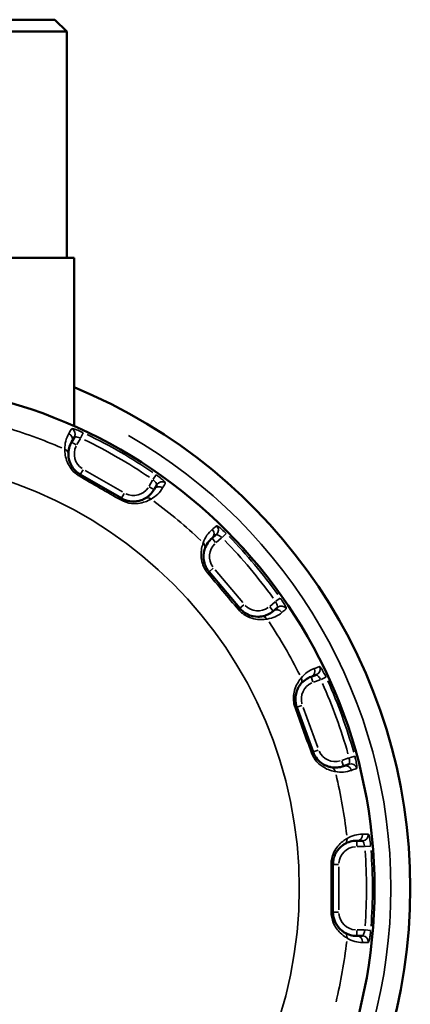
# Model space of a CAD drawing. Header units: millimetres. Extents: x 0 to 896, y -36 to 690.
# Tile 32 of 49: x 362 to 395, y 607 to 690. Entities that reach past the tile are written whole.
import ezdxf

# ---------------------------------------------------------------- set-up
doc = ezdxf.new("R2010")
doc.units = ezdxf.units.MM
doc.layers.add('Visible (ANSI)', color=7, linetype='Continuous', lineweight=50)
doc.layers.add('Visible Narrow (ANSI)', color=7, linetype='Continuous', lineweight=35)

msp = doc.modelspace()

# ---------------------------------------------------------------- linework, layer by layer
at = {"layer": 'Visible (ANSI)'}
for p, q in [((333.907, 689.982), (365.156, 689.982)), ((365.156, 689.982), (366.156, 688.982)), ((366.156, 688.982), (332.907, 688.982)), ((366.156, 669.982), (366.156, 688.982)), ((366.781, 669.982), (332.281, 669.982)), ((366.781, 655.824), (366.781, 669.982)), ((366.567, 654.489), (366.803, 654.899)), ((370.763, 649.757), (367.299, 651.757)), ((373.732, 650.899), (373.495, 650.489)), ((378.368, 646.401), (378.73, 646.705)), ((380.693, 640.519), (378.121, 643.583)), ((383.872, 640.576), (383.51, 640.272)), ((386.691, 634.764), (387.135, 634.926)), ((386.863, 628.442), (385.495, 632.201)), ((389.871, 627.408), (389.427, 627.246)), ((390.531, 620.982), (391.004, 620.982)), ((388.531, 614.982), (388.531, 618.982)), ((391.004, 612.982), (390.531, 612.982))]:
    msp.add_line(p, q, dxfattribs=at)
msp.add_circle((349.531, 616.982), 42.5, dxfattribs=at)
msp.add_arc((349.531, 616.982), 45.5, 292.27924, 67.72076, dxfattribs=at)
for points, knots in [([(366.3, 653.433), (366.294, 653.631), (366.318, 653.817), (366.409, 654.168), (366.477, 654.333), (366.567, 654.489)], [0, 0, 0, 0, 0.648044, 0.648044, 1.296088, 1.296088, 1.296088, 1.296088]), ([(367.299, 651.757), (367.218, 651.804), (367.14, 651.857), (366.951, 652.005), (366.848, 652.106), (366.647, 652.349), (366.56, 652.491), (366.414, 652.794), (366.369, 652.949), (366.31, 653.225), (366.304, 653.333), (366.301, 653.41), (366.3, 653.423), (366.3, 653.433)], [0, 0, 0, 0, 0.0352651, 0.0352651, 0.0916892, 0.0916892, 0.1650406, 0.1650406, 0.2603974, 0.2603974, 0.3784798, 0.3784798, 0.4103005, 0.4103005, 0.4103005, 0.4103005]), ([(373.495, 650.489), (373.405, 650.333), (373.296, 650.192), (373.037, 649.937), (372.889, 649.824), (372.714, 649.73)], [0, 0, 0, 0, 0.648044, 0.648044, 1.296088, 1.296088, 1.296088, 1.296088]), ([(372.714, 649.73), (372.677, 649.71), (372.585, 649.658), (372.216, 649.529), (371.877, 649.449), (371.231, 649.548), (370.986, 649.629), (370.763, 649.757)], [0, 0, 0, 0, 0.1383999, 0.1383999, 0.3138849, 0.3138849, 0.4103091, 0.4103091, 0.4103091, 0.4103091]), ([(377.756, 645.5), (377.818, 645.688), (377.904, 645.854), (378.109, 646.153), (378.23, 646.285), (378.368, 646.401)], [0, 0, 0, 0, 0.648044, 0.648044, 1.296088, 1.296088, 1.296088, 1.296088]), ([(378.121, 643.583), (378.061, 643.655), (378.006, 643.731), (377.879, 643.934), (377.817, 644.065), (377.711, 644.36), (377.678, 644.523), (377.644, 644.858), (377.655, 645.019), (377.694, 645.299), (377.725, 645.403), (377.748, 645.478), (377.752, 645.49), (377.756, 645.5)], [0, 0, 0, 0, 0.0352011, 0.0352011, 0.091523, 0.091523, 0.1647414, 0.1647414, 0.2599253, 0.2599253, 0.3779456, 0.3779456, 0.4103005, 0.4103005, 0.4103005, 0.4103005]), ([(382.516, 639.826), (382.476, 639.82), (382.375, 639.803), (381.996, 639.806), (381.653, 639.842), (381.073, 640.152), (380.863, 640.316), (380.693, 640.519)], [0, 0, 0, 0, 0.1349532, 0.1349532, 0.3109101, 0.3109101, 0.4103085, 0.4103085, 0.4103085, 0.4103085]), ([(383.51, 640.272), (383.372, 640.157), (383.221, 640.061), (382.891, 639.91), (382.713, 639.855), (382.516, 639.826)], [0, 0, 0, 0, 0.648044, 0.648044, 1.296088, 1.296088, 1.296088, 1.296088]), ([(385.807, 634.127), (385.93, 634.282), (386.067, 634.409), (386.363, 634.619), (386.521, 634.702), (386.691, 634.764)], [0, 0, 0, 0, 0.648044, 0.648044, 1.296088, 1.296088, 1.296088, 1.296088]), ([(385.495, 632.201), (385.464, 632.285), (385.44, 632.371), (385.391, 632.596), (385.376, 632.734), (385.373, 633.037), (385.394, 633.197), (385.469, 633.519), (385.529, 633.666), (385.66, 633.928), (385.728, 634.022), (385.786, 634.1), (385.798, 634.116), (385.807, 634.127)], [0, 0, 0, 0, 0.0337256, 0.0337256, 0.0876866, 0.0876866, 0.1578359, 0.1578359, 0.2490299, 0.2490299, 0.3656431, 0.3656431, 0.4103022, 0.4103022, 0.4103022, 0.4103022]), ([(388.34, 627.167), (388.297, 627.176), (388.184, 627.196), (387.801, 627.347), (387.486, 627.513), (387.071, 628.006), (386.946, 628.215), (386.863, 628.442)], [0, 0, 0, 0, 0.1449695, 0.1449695, 0.3195652, 0.3195652, 0.410311, 0.410311, 0.410311, 0.410311]), ([(389.427, 627.246), (389.257, 627.185), (389.082, 627.147), (388.721, 627.118), (388.534, 627.127), (388.34, 627.167)], [0, 0, 0, 0, 0.648044, 0.648044, 1.296088, 1.296088, 1.296088, 1.296088]), ([(388.531, 618.982), (388.531, 619.075), (388.538, 619.167), (388.57, 619.4), (388.605, 619.538), (388.711, 619.83), (388.789, 619.975), (388.96, 620.23), (389.053, 620.335), (389.253, 620.529), (389.349, 620.597), (389.444, 620.662), (389.468, 620.676), (389.483, 620.686)], [0, 0, 0, 0, 0.0346538, 0.0346538, 0.0901, 0.0901, 0.1621799, 0.1621799, 0.2422639, 0.2422639, 0.353183, 0.353183, 0.4103004, 0.4103004, 0.4103004, 0.4103004]), ([(389.483, 620.686), (389.652, 620.79), (389.824, 620.862), (390.174, 620.958), (390.351, 620.982), (390.531, 620.982)], [0, 0, 0, 0, 0.648044, 0.648044, 1.296088, 1.296088, 1.296088, 1.296088]), ([(389.483, 613.279), (389.464, 613.291), (389.43, 613.312), (389.309, 613.397), (389.198, 613.48), (388.927, 613.77), (388.761, 613.998), (388.577, 614.504), (388.531, 614.742), (388.531, 614.982)], [0, 0, 0, 0, 0.0725463, 0.0725463, 0.1886203, 0.1886203, 0.3199248, 0.3199248, 0.4103106, 0.4103106, 0.4103106, 0.4103106]), ([(390.531, 612.982), (390.351, 612.982), (390.174, 613.006), (389.824, 613.103), (389.652, 613.175), (389.483, 613.279)], [0, 0, 0, 0, 0.648044, 0.648044, 1.296088, 1.296088, 1.296088, 1.296088])]:
    msp.add_open_spline(points, degree=3, knots=knots, dxfattribs=at)
at = {"layer": 'Visible Narrow (ANSI)'}
for p, q in [((367.017, 654.269), (367.32, 654.793)), ((367.352, 654.856), (367.546, 655.268)), ((366.966, 654.259), (366.568, 654.489)), ((367.53, 652.156), (367.3, 651.759)), ((370.84, 650.29), (367.722, 652.09)), ((373.382, 651.293), (373.079, 650.769)), ((373.68, 651.727), (373.42, 651.353)), ((373.096, 650.72), (373.494, 650.49)), ((370.994, 650.156), (370.764, 649.759)), ((378.664, 646.048), (378.369, 646.4)), ((378.715, 646.039), (379.179, 646.429)), ((379.231, 646.477), (379.554, 646.798)), ((378.474, 643.879), (378.123, 643.584)), ((380.947, 640.994), (378.633, 643.751)), ((384.107, 641.372), (383.735, 641.11)), ((381.045, 640.815), (380.694, 640.52)), ((383.214, 640.625), (383.509, 640.274)), ((383.679, 641.067), (383.215, 640.677)), ((386.848, 634.331), (386.691, 634.762)), ((387.528, 634.54), (387.941, 634.731)), ((386.893, 634.306), (387.463, 634.513)), ((385.928, 632.358), (385.497, 632.201)), ((387.265, 628.801), (386.033, 632.184)), ((387.296, 628.599), (386.865, 628.442)), ((389.269, 627.679), (389.426, 627.248)), ((389.857, 627.935), (389.287, 627.728)), ((390.364, 628.076), (389.924, 627.956)), ((390.531, 620.522), (390.531, 620.981)), ((390.565, 620.482), (391.171, 620.482)), ((391.241, 620.485), (391.695, 620.524)), ((388.992, 618.982), (388.533, 618.982)), ((389.031, 615.182), (389.031, 618.782)), ((388.992, 614.982), (388.533, 614.982)), ((390.531, 613.443), (390.531, 612.984)), ((391.171, 613.482), (390.565, 613.482)), ((391.695, 613.441), (391.241, 613.479))]:
    msp.add_line(p, q, dxfattribs=at)
msp.add_circle((349.531, 616.982), 36.172, dxfattribs=at)
for centre, radius, start, end in [((349.531, 616.982), 40.401, 66.34539, 73.65461), ((349.531, 616.982), 41.82, 55.67929, 64.32071), ((349.531, 616.982), 42.318, 55.67929, 64.32071), ((349.531, 616.982), 43.868, 299.83988, 60.16012), ((368.299, 653.489), 1.5, 154.5, 235.5), ((371.763, 651.489), 1.5, 244.5, 325.5), ((349.531, 616.982), 40.401, 46.34539, 53.65461), ((349.531, 616.982), 42.318, 35.67929, 44.32071), ((379.653, 644.869), 1.5, 134.5, 215.5), ((349.531, 616.982), 41.82, 35.67929, 44.32071), ((382.225, 641.805), 1.5, 224.5, 305.5), ((349.531, 616.982), 40.401, 26.34539, 33.65461), ((387.375, 632.885), 1.5, 114.5, 195.5), ((349.531, 616.982), 41.82, 15.67929, 24.32071), ((349.531, 616.982), 42.318, 15.67929, 24.32071), ((388.743, 629.126), 1.5, 204.5, 285.5), ((349.531, 616.982), 40.401, 6.34539, 13.65461), ((390.531, 618.982), 1.5, 94.5, 175.5), ((349.531, 616.982), 41.82, 355.67929, 4.32071), ((349.531, 616.982), 42.318, 355.67929, 4.32071), ((390.531, 614.982), 1.5, 184.5, 265.5), ((349.531, 616.982), 40.401, 346.34539, 353.65461)]:
    msp.add_arc(centre, radius, start, end, dxfattribs=at)
for centre, major_axis, ratio, start_param, end_param in [((366.37, 655.149), (0.433, -0.25), 0.994556, 0.083915, 1.59438), ((366.134, 654.739), (0.433, -0.25), 0.994554, 0.083976, 1.595548), ((365.8, 653.419), (0.5, 0.014), 0.993387, 0.056266, 1.069048), ((367.049, 651.324), (0.25, 0.433), 0.049972, 0.040239, 0.764549), ((373.928, 650.239), (-0.433, 0.25), 0.994554, 4.687637, 6.199209), ((374.165, 650.649), (-0.433, 0.25), 0.994556, 4.688805, 6.199271), ((370.513, 649.324), (0.25, 0.433), 0.049972, 5.518636, 6.242946), ((372.952, 649.29), (-0.238, 0.44), 0.993387, 5.214137, 6.22692), ((378.409, 647.088), (0.321, -0.383), 0.994556, 0.083915, 1.59438), ((378.046, 646.784), (0.321, -0.383), 0.994554, 0.083976, 1.595548), ((377.281, 645.657), (0.474, -0.158), 0.993387, 0.056266, 1.069048), ((377.738, 643.262), (0.383, 0.321), 0.049972, 0.040239, 0.764549), ((380.31, 640.198), (0.383, 0.321), 0.049972, 5.518636, 6.242946), ((384.194, 640.193), (-0.321, 0.383), 0.994556, 4.688805, 6.199271), ((382.589, 639.331), (-0.073, 0.495), 0.993387, 5.214137, 6.22692), ((383.832, 639.889), (-0.321, 0.383), 0.994554, 4.687637, 6.199209), ((386.964, 635.395), (0.171, -0.47), 0.994556, 0.083915, 1.59438), ((386.52, 635.234), (0.171, -0.47), 0.994554, 0.083976, 1.595548), ((385.415, 634.437), (0.392, -0.31), 0.993387, 0.056266, 1.069048), ((385.025, 632.029), (0.47, 0.171), 0.049972, 0.040239, 0.764549), ((386.393, 628.271), (0.47, 0.171), 0.049972, 5.518636, 6.242946), ((389.598, 626.777), (-0.171, 0.47), 0.994554, 4.687637, 6.199209), ((390.042, 626.938), (-0.171, 0.47), 0.994556, 4.688805, 6.199271), ((388.239, 626.677), (0.101, 0.49), 0.993387, 5.214137, 6.22692), ((390.531, 621.482), (0, -0.5), 0.994554, 0.083976, 1.595548), ((391.004, 621.482), (0, -0.5), 0.994556, 0.083915, 1.59438), ((389.221, 621.111), (0.262, -0.426), 0.993387, 0.056266, 1.069048), ((388.031, 618.982), (0.5, 0), 0.049972, 0.040239, 0.764549), ((388.031, 614.982), (0.5, 0), 0.049972, 5.518636, 6.242946), ((389.221, 612.853), (0.262, 0.426), 0.993387, 5.214137, 6.22692), ((390.531, 612.482), (0, 0.5), 0.994554, 4.687637, 6.199209), ((391.004, 612.482), (0, 0.5), 0.994556, 4.688805, 6.199271)]:
    msp.add_ellipse(centre, major_axis=major_axis, ratio=ratio, start_param=start_param, end_param=end_param, dxfattribs=at)
for points, knots in [([(366.571, 655.604), (366.56, 655.584), (366.548, 655.564), (366.469, 655.428), (366.402, 655.311), (366.334, 655.195)], [-0.4535088, -0.4535088, -0.4535088, -0.4535088, -0.3876302, -0.3876302, 0, 0, 0, 0]), ([(367.549, 655.273), (367.514, 655.289), (367.479, 655.305), (367.279, 655.396), (367.118, 655.462), (366.876, 655.55), (366.785, 655.578), (366.664, 655.608), (366.624, 655.614), (366.584, 655.613), (366.575, 655.61), (366.571, 655.604)], [-0.1583749, -0.1583749, -0.1583749, -0.1583749, -0.146909, -0.146909, -0.0931114, -0.0931114, -0.0517285, -0.0517285, -0.0198956, -0.0198956, 0, 0, 0, 0]), ([(366.334, 655.195), (366.221, 655), (366.136, 654.793), (366.023, 654.353), (365.995, 654.122), (366.003, 653.873)], [-1.296088, -1.296088, -1.296088, -1.296088, -0.648044, -0.648044, 0, 0, 0, 0]), ([(366.803, 654.899), (366.807, 654.905), (366.814, 654.91), (366.839, 654.92), (366.862, 654.923), (366.931, 654.923), (366.98, 654.918), (367.111, 654.894), (367.197, 654.871), (367.301, 654.836), (367.319, 654.829), (367.337, 654.823)], [0, 0, 0, 0, 0.0198956, 0.0198956, 0.0517285, 0.0517285, 0.0931114, 0.0931114, 0.146909, 0.146909, 0.1583749, 0.1583749, 0.1583749, 0.1583749]), ([(366.003, 653.873), (366.003, 653.86), (366.003, 653.842), (366.004, 653.736), (366.007, 653.589), (366.07, 653.214), (366.12, 653.005), (366.293, 652.597), (366.397, 652.407), (366.644, 652.087), (366.772, 651.953), (367.007, 651.761), (367.105, 651.693), (367.207, 651.634)], [-0.4103005, -0.4103005, -0.4103005, -0.4103005, -0.3784798, -0.3784798, -0.2603974, -0.2603974, -0.1650406, -0.1650406, -0.0916892, -0.0916892, -0.0352651, -0.0352651, 0, 0, 0, 0]), ([(367.207, 651.634), (367.787, 651.294), (368.369, 650.956), (369.535, 650.283), (370.118, 649.949), (370.702, 649.616)], [-0.4001666, -0.4001666, -0.4001666, -0.4001666, -0.2000833, -0.2000833, 0, 0, 0, 0]), ([(373.399, 651.323), (373.436, 651.292), (373.472, 651.26), (373.56, 651.177), (373.608, 651.125), (373.694, 651.017), (373.724, 650.966), (373.736, 650.917), (373.736, 650.906), (373.732, 650.899)], [0, 0, 0, 0, 0.028473, 0.028473, 0.0740297, 0.0740297, 0.1332534, 0.1332534, 0.1583763, 0.1583763, 0.1583763, 0.1583763]), ([(374.458, 651.05), (374.463, 651.058), (374.458, 651.071), (374.416, 651.137), (374.339, 651.216), (374.139, 651.39), (374.031, 651.476), (373.84, 651.62), (373.762, 651.676), (373.683, 651.731)], [-0.1583763, -0.1583763, -0.1583763, -0.1583763, -0.1332534, -0.1332534, -0.0740297, -0.0740297, -0.028473, -0.028473, 0, 0, 0, 0]), ([(373.244, 649.693), (373.463, 649.81), (373.65, 649.95), (373.973, 650.268), (374.11, 650.445), (374.222, 650.64)], [-1.296088, -1.296088, -1.296088, -1.296088, -0.648044, -0.648044, 0, 0, 0, 0]), ([(374.222, 650.64), (374.29, 650.757), (374.357, 650.874), (374.435, 651.01), (374.447, 651.03), (374.458, 651.05)], [-0.7752604, -0.7752604, -0.7752604, -0.7752604, -0.3876302, -0.3876302, -0.3217516, -0.3217516, -0.3217516, -0.3217516]), ([(370.702, 649.616), (370.984, 649.455), (371.298, 649.36), (372.133, 649.264), (372.581, 649.393), (373.07, 649.588), (373.194, 649.663), (373.244, 649.693)], [-0.4103091, -0.4103091, -0.4103091, -0.4103091, -0.3138849, -0.3138849, -0.1383999, -0.1383999, 0, 0, 0, 0]), ([(378.39, 647.143), (378.218, 646.999), (378.067, 646.833), (377.81, 646.459), (377.704, 646.251), (377.627, 646.015)], [-1.296088, -1.296088, -1.296088, -1.296088, -0.648044, -0.648044, 0, 0, 0, 0]), ([(378.753, 647.447), (378.735, 647.432), (378.718, 647.417), (378.597, 647.316), (378.494, 647.23), (378.39, 647.143)], [-0.4535088, -0.4535088, -0.4535088, -0.4535088, -0.3876302, -0.3876302, 0, 0, 0, 0]), ([(379.558, 646.801), (379.531, 646.828), (379.504, 646.855), (379.348, 647.007), (379.219, 647.125), (379.021, 647.291), (378.946, 647.349), (378.842, 647.419), (378.806, 647.438), (378.768, 647.451), (378.758, 647.451), (378.753, 647.447)], [-0.1583749, -0.1583749, -0.1583749, -0.1583749, -0.1471247, -0.1471247, -0.093248, -0.093248, -0.0518045, -0.0518045, -0.0199248, -0.0199248, 0, 0, 0, 0]), ([(378.73, 646.705), (378.735, 646.709), (378.743, 646.711), (378.77, 646.712), (378.793, 646.707), (378.858, 646.684), (378.903, 646.662), (379.018, 646.594), (379.091, 646.544), (379.176, 646.475), (379.191, 646.463), (379.205, 646.451)], [0, 0, 0, 0, 0.0199248, 0.0199248, 0.0518045, 0.0518045, 0.093248, 0.093248, 0.1471247, 0.1471247, 0.1583749, 0.1583749, 0.1583749, 0.1583749]), ([(377.627, 646.015), (377.622, 646.002), (377.616, 645.985), (377.581, 645.884), (377.533, 645.745), (377.464, 645.37), (377.44, 645.156), (377.463, 644.714), (377.497, 644.5), (377.619, 644.115), (377.693, 643.946), (377.849, 643.686), (377.917, 643.589), (377.992, 643.498)], [-0.4103005, -0.4103005, -0.4103005, -0.4103005, -0.3779456, -0.3779456, -0.2599253, -0.2599253, -0.1647414, -0.1647414, -0.091523, -0.091523, -0.0352011, -0.0352011, 0, 0, 0, 0]), ([(377.992, 643.498), (378.422, 642.981), (378.853, 642.464), (379.718, 641.434), (380.152, 640.919), (380.587, 640.407)], [-0.4001666, -0.4001666, -0.4001666, -0.4001666, -0.2000833, -0.2000833, 0, 0, 0, 0]), ([(384.607, 640.47), (384.614, 640.476), (384.614, 640.491), (384.596, 640.569), (384.55, 640.669), (384.422, 640.9), (384.35, 641.018), (384.22, 641.218), (384.166, 641.297), (384.111, 641.375)], [-0.1583763, -0.1583763, -0.1583763, -0.1583763, -0.1326893, -0.1326893, -0.0737163, -0.0737163, -0.0283524, -0.0283524, 0, 0, 0, 0]), ([(383.705, 641.088), (383.729, 641.047), (383.752, 641.005), (383.805, 640.897), (383.833, 640.832), (383.877, 640.702), (383.888, 640.643), (383.883, 640.593), (383.879, 640.582), (383.872, 640.576)], [0, 0, 0, 0, 0.0283524, 0.0283524, 0.0737163, 0.0737163, 0.1326893, 0.1326893, 0.1583763, 0.1583763, 0.1583763, 0.1583763]), ([(380.587, 640.407), (380.803, 640.152), (381.075, 639.951), (381.837, 639.581), (382.298, 639.554), (382.81, 639.572), (382.946, 639.6), (383.001, 639.61)], [-0.4103085, -0.4103085, -0.4103085, -0.4103085, -0.3109101, -0.3109101, -0.1349532, -0.1349532, 0, 0, 0, 0]), ([(383.001, 639.61), (383.247, 639.645), (383.471, 639.713), (383.884, 639.901), (384.073, 640.021), (384.245, 640.166)], [-1.296088, -1.296088, -1.296088, -1.296088, -0.648044, -0.648044, 0, 0, 0, 0]), ([(384.245, 640.166), (384.348, 640.252), (384.451, 640.339), (384.572, 640.44), (384.589, 640.455), (384.607, 640.47)], [-0.7752604, -0.7752604, -0.7752604, -0.7752604, -0.3876302, -0.3876302, -0.3217516, -0.3217516, -0.3217516, -0.3217516]), ([(387.41, 635.615), (387.388, 635.607), (387.367, 635.599), (387.219, 635.546), (387.092, 635.5), (386.965, 635.454)], [-0.4535088, -0.4535088, -0.4535088, -0.4535088, -0.3876302, -0.3876302, 0, 0, 0, 0]), ([(387.946, 634.733), (387.93, 634.768), (387.913, 634.803), (387.818, 635.001), (387.737, 635.155), (387.609, 635.378), (387.557, 635.458), (387.484, 635.559), (387.457, 635.589), (387.426, 635.614), (387.416, 635.617), (387.41, 635.615)], [-0.1583749, -0.1583749, -0.1583749, -0.1583749, -0.1468789, -0.1468789, -0.0930923, -0.0930923, -0.0517179, -0.0517179, -0.0198915, -0.0198915, 0, 0, 0, 0]), ([(386.965, 635.454), (386.754, 635.377), (386.556, 635.273), (386.187, 635.009), (386.016, 634.85), (385.862, 634.655)], [-1.296088, -1.296088, -1.296088, -1.296088, -0.648044, -0.648044, 0, 0, 0, 0]), ([(387.135, 634.926), (387.141, 634.928), (387.149, 634.927), (387.175, 634.919), (387.195, 634.906), (387.248, 634.863), (387.283, 634.827), (387.367, 634.724), (387.418, 634.652), (387.475, 634.558), (387.485, 634.541), (387.494, 634.524)], [0, 0, 0, 0, 0.0198915, 0.0198915, 0.0517179, 0.0517179, 0.0930923, 0.0930923, 0.1468789, 0.1468789, 0.1583749, 0.1583749, 0.1583749, 0.1583749]), ([(385.862, 634.655), (385.85, 634.64), (385.832, 634.619), (385.749, 634.516), (385.652, 634.391), (385.461, 634.048), (385.371, 633.855), (385.253, 633.438), (385.217, 633.232), (385.206, 632.843), (385.22, 632.666), (385.277, 632.381), (385.307, 632.272), (385.345, 632.165)], [-0.4103022, -0.4103022, -0.4103022, -0.4103022, -0.3656431, -0.3656431, -0.2490299, -0.2490299, -0.1578359, -0.1578359, -0.0876866, -0.0876866, -0.0337256, -0.0337256, 0, 0, 0, 0]), ([(385.345, 632.165), (385.572, 631.532), (385.8, 630.899), (386.26, 629.635), (386.492, 629.003), (386.725, 628.372)], [-0.4001666, -0.4001666, -0.4001666, -0.4001666, -0.2000833, -0.2000833, 0, 0, 0, 0]), ([(386.725, 628.372), (386.831, 628.086), (386.996, 627.826), (387.552, 627.213), (387.982, 627.011), (388.508, 626.831), (388.662, 626.808), (388.722, 626.798)], [-0.410311, -0.410311, -0.410311, -0.410311, -0.3195652, -0.3195652, -0.1449695, -0.1449695, 0, 0, 0, 0]), ([(389.889, 627.947), (389.898, 627.893), (389.906, 627.839), (389.92, 627.703), (389.922, 627.625), (389.913, 627.473), (389.895, 627.417), (389.871, 627.408)], [0, 0, 0, 0, 0.0323658, 0.0323658, 0.084151, 0.084151, 0.1583759, 0.1583759, 0.1583759, 0.1583759]), ([(390.525, 627.057), (390.549, 627.066), (390.55, 627.168), (390.511, 627.454), (390.483, 627.603), (390.424, 627.866), (390.397, 627.972), (390.368, 628.077)], [-0.1583759, -0.1583759, -0.1583759, -0.1583759, -0.084151, -0.084151, -0.0323658, -0.0323658, 0, 0, 0, 0]), ([(388.722, 626.798), (388.965, 626.747), (389.198, 626.734), (389.651, 626.77), (389.869, 626.817), (390.081, 626.895)], [-1.296088, -1.296088, -1.296088, -1.296088, -0.648044, -0.648044, 0, 0, 0, 0]), ([(390.081, 626.895), (390.207, 626.941), (390.334, 626.987), (390.482, 627.041), (390.503, 627.049), (390.525, 627.057)], [-0.7752604, -0.7752604, -0.7752604, -0.7752604, -0.3876302, -0.3876302, -0.3217516, -0.3217516, -0.3217516, -0.3217516]), ([(391.026, 621.537), (390.8, 621.537), (390.579, 621.507), (390.142, 621.385), (389.927, 621.294), (389.715, 621.163)], [-1.296088, -1.296088, -1.296088, -1.296088, -0.648044, -0.648044, 0, 0, 0, 0]), ([(391.498, 621.536), (391.475, 621.536), (391.452, 621.536), (391.295, 621.536), (391.16, 621.536), (391.026, 621.537)], [-0.4535088, -0.4535088, -0.4535088, -0.4535088, -0.3876302, -0.3876302, 0, 0, 0, 0]), ([(391.7, 620.524), (391.697, 620.566), (391.693, 620.608), (391.671, 620.827), (391.648, 620.998), (391.603, 621.249), (391.583, 621.34), (391.548, 621.459), (391.534, 621.496), (391.513, 621.529), (391.505, 621.536), (391.498, 621.536)], [-0.1583748, -0.1583748, -0.1583748, -0.1583748, -0.1458776, -0.1458776, -0.0924577, -0.0924577, -0.0513654, -0.0513654, -0.0197559, -0.0197559, 0, 0, 0, 0]), ([(389.715, 621.163), (389.695, 621.151), (389.661, 621.132), (389.528, 621.049), (389.394, 620.961), (389.115, 620.714), (388.984, 620.58), (388.744, 620.256), (388.635, 620.072), (388.485, 619.703), (388.435, 619.528), (388.388, 619.233), (388.378, 619.117), (388.378, 619)], [-0.4103004, -0.4103004, -0.4103004, -0.4103004, -0.353183, -0.353183, -0.2422639, -0.2422639, -0.1621799, -0.1621799, -0.0901, -0.0901, -0.0346538, -0.0346538, 0, 0, 0, 0]), ([(391.004, 620.982), (391.011, 620.982), (391.018, 620.979), (391.039, 620.963), (391.054, 620.944), (391.088, 620.886), (391.108, 620.841), (391.153, 620.717), (391.176, 620.632), (391.197, 620.524), (391.201, 620.503), (391.205, 620.482)], [0, 0, 0, 0, 0.0197559, 0.0197559, 0.0513654, 0.0513654, 0.0924577, 0.0924577, 0.1458776, 0.1458776, 0.1583748, 0.1583748, 0.1583748, 0.1583748]), ([(388.378, 619), (388.374, 618.328), (388.373, 617.655), (388.373, 616.309), (388.374, 615.637), (388.378, 614.964)], [-0.4001666, -0.4001666, -0.4001666, -0.4001666, -0.2000833, -0.2000833, 0, 0, 0, 0]), ([(388.378, 614.964), (388.379, 614.661), (388.445, 614.36), (388.706, 613.72), (388.938, 613.429), (389.317, 613.06), (389.472, 612.953), (389.642, 612.844), (389.689, 612.817), (389.715, 612.802)], [-0.4103106, -0.4103106, -0.4103106, -0.4103106, -0.3199248, -0.3199248, -0.1886203, -0.1886203, -0.0725463, -0.0725463, 0, 0, 0, 0]), ([(391.205, 613.482), (391.2, 613.451), (391.194, 613.421), (391.177, 613.342), (391.165, 613.295), (391.134, 613.195), (391.116, 613.144), (391.073, 613.048), (391.049, 613.01), (391.019, 612.986), (391.011, 612.982), (391.004, 612.982)], [0, 0, 0, 0, 0.0185983, 0.0185983, 0.0483555, 0.0483555, 0.0870399, 0.0870399, 0.1373296, 0.1373296, 0.1583751, 0.1583751, 0.1583751, 0.1583751]), ([(391.498, 612.429), (391.506, 612.429), (391.514, 612.436), (391.543, 612.486), (391.568, 612.562), (391.611, 612.755), (391.629, 612.858), (391.66, 613.061), (391.672, 613.156), (391.689, 613.316), (391.695, 613.378), (391.7, 613.441)], [-0.1583751, -0.1583751, -0.1583751, -0.1583751, -0.1373296, -0.1373296, -0.0870399, -0.0870399, -0.0483555, -0.0483555, -0.0185983, -0.0185983, 0, 0, 0, 0]), ([(389.715, 612.802), (389.927, 612.67), (390.142, 612.579), (390.579, 612.458), (390.8, 612.428), (391.026, 612.428)], [-1.296088, -1.296088, -1.296088, -1.296088, -0.648044, -0.648044, 0, 0, 0, 0]), ([(391.026, 612.428), (391.16, 612.428), (391.295, 612.428), (391.452, 612.429), (391.475, 612.429), (391.498, 612.429)], [-0.7752604, -0.7752604, -0.7752604, -0.7752604, -0.3876302, -0.3876302, -0.3217516, -0.3217516, -0.3217516, -0.3217516])]:
    msp.add_open_spline(points, degree=3, knots=knots, dxfattribs=at)

doc.saveas('drawing.dxf')
